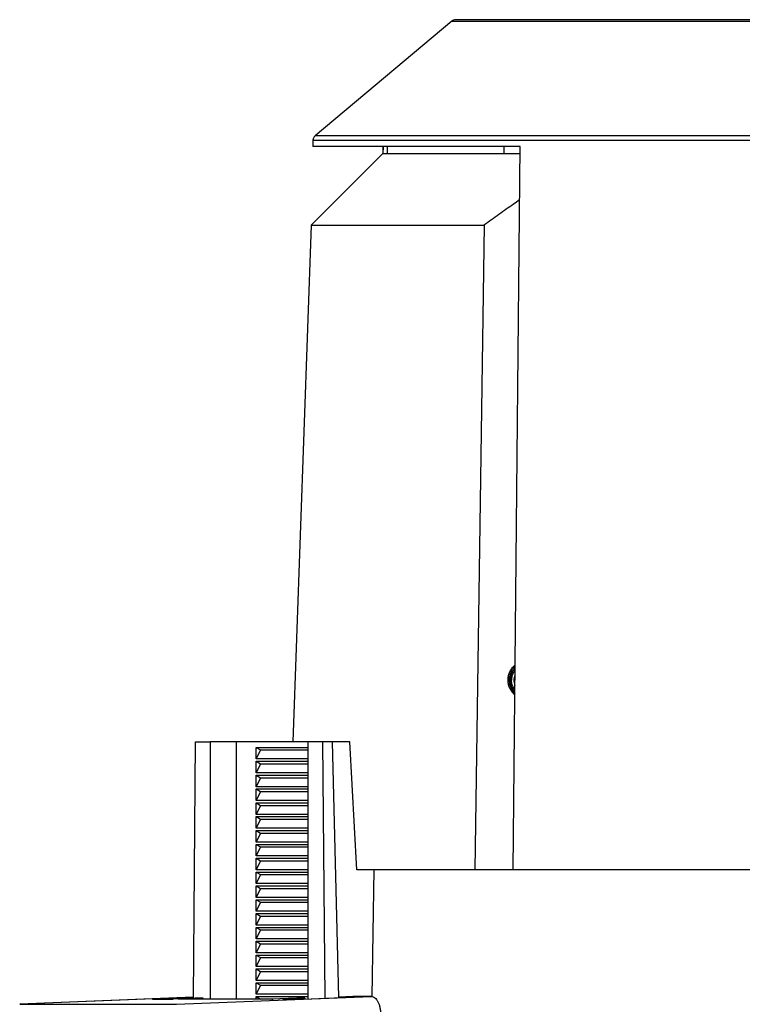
# Model space of a CAD drawing. Header units: millimetres. Extents: x 226 to 954, y 75 to 822.
# Tile 52 of 130: x 234 to 297, y 444 to 529. Entities that reach past the tile are written whole.
import ezdxf

# ---------------------------------------------------------------- set-up
doc = ezdxf.new("R2010")
doc.units = ezdxf.units.MM

msp = doc.modelspace()

# ---------------------------------------------------------------- linework, layer by layer
at = {"color": 179, "linetype": 'Continuous', "lineweight": 25}
for p, q in [((271.633, 528.893), (264.984, 523.314)), ((264.984, 523.314), (259.76, 518.93)), ((259.581, 518.56), (259.567, 518.01)), ((265.629, 517.41), (259.412, 511.193)), ((265.645, 518.01), (265.629, 517.41)), ((265.66, 518.01), (265.645, 517.41)), ((266.045, 517.41), (266.06, 518.01)), ((276.946, 455.31), (277.546, 518.01)), ((259.412, 511.193), (257.848, 466.41)), ((274.421, 511.193), (273.621, 455.31)), ((276.65, 471.362), (276.647, 471.383)), ((276.704, 471.212), (276.65, 471.362)), ((276.702, 471.752), (276.802, 471.752)), ((276.907, 470.815), (276.819, 470.961)), ((276.894, 470.829), (277.092, 470.599)), ((249.207, 444.164), (249.401, 466.41)), ((249.401, 466.41), (250.66, 466.41)), ((250.66, 466.41), (250.66, 444.084)), ((252.911, 466.41), (250.66, 466.41)), ((252.911, 466.41), (252.911, 444.084)), ((259.136, 466.41), (252.911, 466.41)), ((259.16, 444.11), (259.16, 466.41)), ((260.418, 466.41), (259.16, 466.41)), ((260.418, 466.41), (260.612, 444.168)), ((261.284, 466.41), (260.418, 466.41)), ((261.813, 444.217), (261.284, 466.41)), ((262.793, 466.41), (261.308, 466.41)), ((263.394, 455.31), (262.793, 466.41)), ((254.661, 465.91), (259.16, 465.91)), ((254.661, 464.91), (254.661, 465.91)), ((254.661, 465.91), (255.02, 465.69)), ((255.02, 465.69), (254.661, 464.91)), ((255.02, 465.69), (259.16, 465.69)), ((259.16, 464.91), (254.661, 464.91)), ((254.661, 464.71), (259.16, 464.71)), ((254.661, 463.71), (254.661, 464.71)), ((254.661, 464.71), (255.02, 464.49)), ((255.02, 464.49), (254.661, 463.71)), ((255.02, 464.49), (259.16, 464.49)), ((259.16, 463.71), (254.661, 463.71)), ((254.661, 463.51), (259.16, 463.51)), ((254.661, 462.51), (254.661, 463.51)), ((254.661, 463.51), (255.02, 463.29)), ((255.02, 463.29), (254.661, 462.51)), ((255.02, 463.29), (259.16, 463.29)), ((259.16, 462.51), (254.661, 462.51)), ((254.661, 462.31), (259.16, 462.31)), ((254.661, 461.31), (254.661, 462.31)), ((254.661, 462.31), (255.02, 462.09)), ((255.02, 462.09), (254.661, 461.31)), ((255.02, 462.09), (259.16, 462.09)), ((259.16, 461.31), (254.661, 461.31)), ((254.661, 461.11), (259.16, 461.11)), ((254.661, 460.11), (254.661, 461.11)), ((254.661, 461.11), (255.02, 460.89)), ((255.02, 460.89), (254.661, 460.11)), ((255.02, 460.89), (259.16, 460.89)), ((259.16, 460.11), (254.661, 460.11)), ((254.661, 459.91), (259.16, 459.91)), ((254.661, 458.91), (254.661, 459.91)), ((254.661, 459.91), (255.02, 459.69)), ((255.02, 459.69), (254.661, 458.91)), ((255.02, 459.69), (259.16, 459.69)), ((259.16, 458.91), (254.661, 458.91)), ((254.661, 458.71), (259.16, 458.71)), ((254.661, 457.71), (254.661, 458.71)), ((254.661, 458.71), (255.02, 458.49)), ((255.02, 458.49), (254.661, 457.71)), ((255.02, 458.49), (259.16, 458.49)), ((259.16, 457.71), (254.661, 457.71)), ((254.661, 457.51), (259.16, 457.51)), ((254.661, 456.51), (254.661, 457.51)), ((254.661, 457.51), (255.02, 457.29)), ((255.02, 457.29), (254.661, 456.51)), ((255.02, 457.29), (259.16, 457.29)), ((259.16, 456.51), (254.661, 456.51)), ((254.661, 456.31), (259.16, 456.31)), ((254.661, 455.31), (254.661, 456.31)), ((254.661, 456.31), (255.02, 456.09)), ((255.02, 456.09), (254.661, 455.31)), ((255.02, 456.09), (259.16, 456.09)), ((259.16, 455.31), (254.661, 455.31)), ((254.661, 455.11), (259.16, 455.11)), ((254.661, 454.11), (254.661, 455.11)), ((254.661, 455.11), (255.02, 454.89)), ((264.882, 455.31), (263.394, 455.31)), ((264.731, 444.303), (264.884, 455.31)), ((255.02, 454.89), (254.661, 454.11)), ((255.02, 454.89), (259.16, 454.89)), ((259.16, 454.11), (254.661, 454.11)), ((254.661, 453.91), (259.16, 453.91)), ((254.661, 452.91), (254.661, 453.91)), ((254.661, 453.91), (255.02, 453.69)), ((255.02, 453.69), (254.661, 452.91)), ((255.02, 453.69), (259.16, 453.69)), ((259.16, 452.91), (254.661, 452.91)), ((254.661, 452.71), (259.16, 452.71)), ((254.661, 451.71), (254.661, 452.71)), ((254.661, 452.71), (255.02, 452.49)), ((255.02, 452.49), (254.661, 451.71)), ((255.02, 452.49), (259.16, 452.49)), ((259.16, 451.71), (254.661, 451.71)), ((254.661, 451.51), (259.16, 451.51)), ((254.661, 450.51), (254.661, 451.51)), ((254.661, 451.51), (255.02, 451.29)), ((255.02, 451.29), (254.661, 450.51)), ((255.02, 451.29), (259.16, 451.29)), ((259.16, 450.51), (254.661, 450.51)), ((254.661, 450.31), (259.16, 450.31)), ((254.661, 449.31), (254.661, 450.31)), ((254.661, 450.31), (255.02, 450.09)), ((255.02, 450.09), (254.661, 449.31)), ((255.02, 450.09), (259.16, 450.09)), ((259.16, 449.31), (254.661, 449.31)), ((254.661, 449.11), (259.16, 449.11)), ((254.661, 448.11), (254.661, 449.11)), ((254.661, 449.11), (255.02, 448.89)), ((255.02, 448.89), (254.661, 448.11)), ((255.02, 448.89), (259.16, 448.89)), ((259.16, 448.11), (254.661, 448.11)), ((254.661, 447.91), (259.16, 447.91)), ((254.661, 446.91), (254.661, 447.91)), ((254.661, 447.91), (255.02, 447.69)), ((255.02, 447.69), (254.661, 446.91)), ((255.02, 447.69), (259.16, 447.69)), ((259.16, 446.91), (254.661, 446.91)), ((254.661, 446.71), (259.16, 446.71)), ((254.661, 445.71), (254.661, 446.71)), ((254.661, 446.71), (255.02, 446.49)), ((255.02, 446.49), (254.661, 445.71)), ((255.02, 446.49), (259.16, 446.49)), ((259.16, 445.71), (254.661, 445.71)), ((254.661, 445.51), (259.16, 445.51)), ((254.661, 444.51), (254.661, 445.51)), ((254.661, 445.51), (255.02, 445.29)), ((255.02, 445.29), (254.661, 444.51)), ((255.02, 445.29), (259.16, 445.29)), ((245.749, 444.108), (234.145, 443.64)), ((249.208, 444.237), (245.665, 444.094)), ((245.665, 444.094), (247.465, 444.094)), ((249.37, 444.171), (247.465, 444.094)), ((247.758, 443.64), (264.642, 444.321)), ((247.929, 444.084), (250.061, 444.171)), ((255.982, 444.084), (247.929, 444.084)), ((250.061, 444.171), (249.37, 444.171)), ((250.062, 444.084), (250.061, 444.171)), ((259.16, 444.51), (254.661, 444.51)), ((254.661, 444.31), (259.16, 444.31)), ((254.661, 444.084), (254.661, 444.31)), ((254.661, 444.31), (255.02, 444.09)), ((258.179, 444.171), (255.982, 444.084)), ((256.005, 444.09), (256.136, 444.09)), ((256.965, 444.094), (258.87, 444.171)), ((256.965, 444.094), (258.765, 444.094)), ((258.87, 444.171), (258.179, 444.171)), ((258.765, 444.094), (262.747, 444.255)), ((258.87, 444.171), (258.871, 444.09)), ((263.042, 444.321), (261.812, 444.271)), ((262.747, 444.255), (261.812, 444.255)), ((264.642, 444.321), (263.042, 444.321)), ((234.158, 443.64), (247.758, 443.64))]:
    msp.add_line(p, q, dxfattribs=at)
at = {"color": 8, "linetype": 'Continuous', "lineweight": 25}
for p, q in [((276.157, 517.41), (276.169, 518.01)), ((276.894, 470.829), (276.816, 470.774)), ((249.208, 444.247), (234.158, 443.64)), ((234.158, 443.64), (234.145, 443.638))]:
    msp.add_line(p, q, dxfattribs=at)
at = {"color": 179, "linetype": 'Continuous', "lineweight": 25}
for points, knots in [([(271.954, 529.01), (271.896, 529.005), (271.778, 528.994), (271.681, 528.927), (271.633, 528.893)], [0, 0, 0, 0, 0.500009, 1, 1, 1, 1]), ([(310.855, 529.01), (309.58, 529.01), (307.388, 529.01), (304.737, 529.01), (302.373, 529.01), (300.002, 529.01), (297.668, 529.01), (295.358, 529.01), (293.494, 529.01), (291.648, 529.01), (290.259, 529.01), (288.873, 529.01), (287.106, 529.01), (285.426, 529.01), (283.842, 529.01), (282.67, 529.01), (281.531, 529.01), (280.429, 529.01), (279.371, 529.01), (278.362, 529.01), (277.408, 529.01), (276.515, 529.01), (275.687, 529.01), (274.931, 529.01), (274.25, 529.01), (273.481, 529.01), (272.896, 529.01), (272.48, 529.01), (272.246, 529.01), (272.079, 529.01), (271.974, 529.01), (271.961, 529.01), (271.954, 529.01)], [0, 0, 0, 0, 0.06257, 0.107647, 0.131251, 0.180673, 0.227546, 0.251924, 0.302601, 0.328432, 0.354888, 0.381969, 0.409671, 0.461611, 0.488328, 0.51553, 0.543204, 0.571337, 0.599912, 0.62891, 0.658309, 0.688087, 0.718216, 0.74867, 0.779418, 0.810428, 0.867847, 0.894141, 0.920526, 0.946979, 0.973478, 1, 1, 1, 1]), ([(259.763, 518.927), (259.739, 518.907), (259.676, 518.855), (259.618, 518.747), (259.585, 518.641), (259.584, 518.581), (259.584, 518.56)], [0, 0, 0, 0, 0.2229565, 0.57558, 0.8514958, 1, 1, 1, 1]), ([(277.546, 518.01), (277.082, 518.01), (276.155, 518.01), (274.82, 518.01), (273.529, 518.01), (272.286, 518.01), (271.094, 518.01), (269.953, 518.01), (268.865, 518.01), (267.832, 518.01), (266.854, 518.01), (265.934, 518.01), (265.071, 518.01), (264.268, 518.01), (263.525, 518.01), (262.844, 518.01), (262.225, 518.01), (261.668, 518.01), (261.176, 518.01), (260.748, 518.01), (260.384, 518.01), (260.087, 518.01), (259.854, 518.01), (259.689, 518.01), (259.586, 518.01), (259.573, 518.01), (259.567, 518.01)], [0, 0, 0, 0, 0.041667, 0.083333, 0.125, 0.166667, 0.208333, 0.25, 0.291667, 0.333333, 0.375, 0.416667, 0.458333, 0.5, 0.541667, 0.583333, 0.625, 0.666667, 0.708333, 0.75, 0.791667, 0.833333, 0.875, 0.916667, 0.958333, 1, 1, 1, 1]), ([(265.645, 517.41), (265.671, 517.41), (265.724, 517.41), (265.916, 517.41), (266.191, 517.41), (266.556, 517.41), (267.16, 517.41), (267.938, 517.41), (268.885, 517.41), (269.679, 517.41), (270.554, 517.41), (271.51, 517.41), (272.543, 517.41), (273.653, 517.41), (274.835, 517.41), (276.096, 517.41), (277, 517.41), (277.502, 517.41), (277.54, 517.41)], [0, 0, 0, 0, 0.06218, 0.12436, 0.18654, 0.24872, 0.310901, 0.435261, 0.497441, 0.559621, 0.621801, 0.683981, 0.746161, 0.808342, 0.870522, 0.932702, 0.994882, 1, 1, 1, 1]), ([(277.502, 513.381), (277.328, 513.261), (276.728, 512.845), (275.701, 512.117), (274.851, 511.503), (274.421, 511.193)], [0, 0, 0, 0, 0.168042, 0.57902, 1, 1, 1, 1]), ([(259.412, 511.193), (259.419, 511.193), (259.432, 511.193), (259.539, 511.193), (259.71, 511.193), (259.951, 511.193), (260.38, 511.193), (260.984, 511.193), (261.782, 511.193), (262.495, 511.193), (263.257, 511.193), (264.052, 511.193), (264.865, 511.193), (266.032, 511.193), (267.318, 511.193), (268.784, 511.193), (270.029, 511.193), (271.418, 511.193), (272.875, 511.193), (273.906, 511.193), (274.421, 511.193)], [0, 0, 0, 0, 0.0466671, 0.0933342, 0.1400013, 0.1866684, 0.2333356, 0.335002, 0.3900013, 0.4450007, 0.5, 0.5466671, 0.5933342, 0.6400013, 0.7333356, 0.7800027, 0.835002, 0.8900013, 0.9450007, 1, 1, 1, 1]), ([(276.502, 471.752), (276.508, 471.863), (276.521, 472.086), (276.621, 472.407), (276.78, 472.701), (276.949, 472.92), (277.076, 473.019), (277.116, 473.05)], [0, 0, 0, 0, 0.2246553, 0.4493079, 0.6739347, 0.89854, 1, 1, 1, 1]), ([(277.115, 472.918), (277.092, 472.9), (277.041, 472.859), (276.976, 472.782), (276.909, 472.697), (276.84, 472.596), (276.77, 472.472), (276.71, 472.338), (276.659, 472.187), (276.622, 472.027), (276.603, 471.862), (276.6, 471.703), (276.611, 471.554), (276.648, 471.345), (276.728, 471.095), (276.84, 470.916), (276.894, 470.829)], [0, 0, 0, 0, 0.038075, 0.084195, 0.131254, 0.179262, 0.244192, 0.316379, 0.372092, 0.452789, 0.531557, 0.589771, 0.6615, 0.726726, 0.867089, 1, 1, 1, 1]), ([(276.702, 471.752), (276.707, 471.85), (276.718, 472.047), (276.808, 472.329), (276.937, 472.58), (277.058, 472.717), (277.113, 472.779)], [0, 0, 0, 0, 0.259615, 0.519228, 0.778844, 1, 1, 1, 1]), ([(277.112, 472.62), (277.086, 472.591), (277.001, 472.492), (276.902, 472.29), (276.817, 472.027), (276.807, 471.844), (276.802, 471.752)], [0, 0, 0, 0, 0.1244593, 0.4163044, 0.7081553, 1, 1, 1, 1]), ([(277.108, 472.24), (277.103, 472.23), (277.06, 472.152), (277.017, 471.987), (277.007, 471.83), (277.002, 471.752)], [0, 0, 0, 0, 0.064145, 0.532076, 1, 1, 1, 1]), ([(277.091, 470.475), (277.06, 470.499), (276.941, 470.592), (276.78, 470.804), (276.621, 471.097), (276.521, 471.419), (276.508, 471.641), (276.502, 471.752)], [0, 0, 0, 0, 0.081724, 0.311262, 0.540825, 0.770406, 1, 1, 1, 1]), ([(277.094, 470.749), (277.045, 470.804), (276.931, 470.933), (276.808, 471.175), (276.718, 471.457), (276.707, 471.654), (276.702, 471.752)], [0, 0, 0, 0, 0.199508, 0.466334, 0.733169, 1, 1, 1, 1]), ([(277.095, 470.904), (277.076, 470.927), (276.996, 471.02), (276.902, 471.214), (276.817, 471.477), (276.807, 471.66), (276.802, 471.752)], [0, 0, 0, 0, 0.099656, 0.399773, 0.699882, 1, 1, 1, 1]), ([(277.002, 471.752), (277.007, 471.674), (277.018, 471.518), (277.058, 471.358), (277.097, 471.285), (277.099, 471.282)], [0, 0, 0, 0, 0.486771, 0.973532, 1, 1, 1, 1]), ([(356.826, 455.31), (356.656, 455.31), (356.317, 455.31), (355.798, 455.31), (355.271, 455.31), (354.737, 455.31), (354.014, 455.31), (353.274, 455.31), (351.931, 455.31), (350.128, 455.31), (347.596, 455.31), (344.952, 455.31), (342.203, 455.31), (339.359, 455.31), (335.451, 455.31), (330.368, 455.31), (324.031, 455.31), (315.367, 455.31), (306.539, 455.31), (297.87, 455.31), (291.528, 455.31), (286.438, 455.31), (282.523, 455.31), (279.673, 455.31), (276.919, 455.31), (274.268, 455.31), (271.729, 455.31), (269.794, 455.31), (268.396, 455.31), (267.484, 455.31), (266.595, 455.31), (265.725, 455.31), (265.164, 455.31), (264.884, 455.31)], [0, 0, 0, 0, 0.0076, 0.015197, 0.022791, 0.030383, 0.037976, 0.053168, 0.06077, 0.092083, 0.123397, 0.154711, 0.186025, 0.217339, 0.248653, 0.311256, 0.37386, 0.436464, 0.561671, 0.624275, 0.686879, 0.749482, 0.780796, 0.81211, 0.843424, 0.874738, 0.906052, 0.937366, 0.949899, 0.962422, 0.974943, 0.987467, 1, 1, 1, 1]), ([(264.642, 444.321), (264.694, 444.315), (264.799, 444.303), (264.952, 444.208), (265.093, 444.06), (265.218, 443.86), (265.322, 443.616), (265.4, 443.337), (265.452, 443.035), (265.461, 442.826), (265.466, 442.721)], [0, 0, 0, 0, 0.125, 0.250001, 0.375001, 0.5, 0.625002, 0.75, 0.875, 1, 1, 1, 1])]:
    msp.add_open_spline(points, degree=3, knots=knots, dxfattribs=at)
at = {"color": 8, "linetype": 'Continuous', "lineweight": 25}
for points, knots in [([(271.633, 528.893), (271.64, 528.893), (271.653, 528.893), (271.758, 528.893), (271.927, 528.893), (272.163, 528.893), (272.464, 528.893), (272.828, 528.893), (273.255, 528.893), (273.742, 528.893), (274.286, 528.893), (274.885, 528.893), (275.536, 528.893), (276.282, 528.893), (277.132, 528.893), (278.094, 528.893), (279.111, 528.893), (280.178, 528.893), (281.288, 528.893), (282.437, 528.893), (283.619, 528.893), (285.216, 528.893), (287.356, 528.893), (289.64, 528.893), (291.566, 528.893), (293.435, 528.893), (295.306, 528.893), (297.167, 528.893), (298.523, 528.893), (299.917, 528.893), (301.347, 528.893), (303.268, 528.893), (305.587, 528.893), (308.271, 528.893), (310.012, 528.893), (310.855, 528.893)], [0, 0, 0, 0, 0.026522, 0.053021, 0.079474, 0.105858, 0.132152, 0.158333, 0.184381, 0.210273, 0.235992, 0.261517, 0.286831, 0.311916, 0.341694, 0.371093, 0.400091, 0.428665, 0.456798, 0.484473, 0.511675, 0.538391, 0.590331, 0.646086, 0.672994, 0.699254, 0.749399, 0.773314, 0.796621, 0.819328, 0.844414, 0.86875, 0.915241, 0.958941, 1, 1, 1, 1]), ([(259.581, 518.56), (259.59, 518.56), (259.607, 518.56), (259.745, 518.56), (259.965, 518.56), (260.274, 518.56), (260.667, 518.56), (261.144, 518.56), (261.702, 518.56), (262.338, 518.56), (263.049, 518.56), (263.832, 518.56), (264.683, 518.56), (265.599, 518.56), (266.574, 518.56), (267.606, 518.56), (268.69, 518.56), (269.822, 518.56), (270.996, 518.56), (272.21, 518.56), (273.458, 518.56), (274.737, 518.56), (276.042, 518.56), (277.799, 518.56), (280.14, 518.56), (283.111, 518.56), (285.728, 518.56), (287.819, 518.56), (289.453, 518.56), (291.169, 518.56), (293.529, 518.56), (296.445, 518.56), (299.895, 518.56), (303.717, 518.56), (307.36, 518.56), (309.889, 518.56), (310.855, 518.56)], [0, 0, 0, 0, 0.026522, 0.05302, 0.079473, 0.105857, 0.132151, 0.158331, 0.184378, 0.210271, 0.235989, 0.261514, 0.286828, 0.311913, 0.336753, 0.361334, 0.385641, 0.409661, 0.433384, 0.456797, 0.479892, 0.50266, 0.525093, 0.547187, 0.590331, 0.636973, 0.681821, 0.703569, 0.724869, 0.7494, 0.773315, 0.819328, 0.863749, 0.905806, 0.964005, 1, 1, 1, 1]), ([(276.607, 471.752), (276.617, 471.752), (276.638, 471.752), (276.665, 471.752), (276.694, 471.752), (276.698, 471.752), (276.702, 471.752)], [0, 0, 0, 0, 0.16206, 0.380949, 0.596539, 1, 1, 1, 1])]:
    msp.add_open_spline(points, degree=3, knots=knots, dxfattribs=at)
for points in [[(259.804, 518.93), (259.774, 518.93), (259.76, 518.93), (259.76, 518.93)], [(259.937, 518.93), (259.878, 518.93), (259.834, 518.93), (259.804, 518.93)], [(260.157, 518.93), (260.069, 518.93), (259.996, 518.93), (259.937, 518.93)], [(260.464, 518.93), (260.348, 518.93), (260.245, 518.93), (260.157, 518.93)], [(260.857, 518.93), (260.712, 518.93), (260.581, 518.93), (260.464, 518.93)], [(261.332, 518.93), (261.159, 518.93), (261.001, 518.93), (260.857, 518.93)], [(261.888, 518.93), (261.689, 518.93), (261.503, 518.93), (261.332, 518.93)], [(262.522, 518.93), (262.297, 518.93), (262.086, 518.93), (261.888, 518.93)], [(263.23, 518.93), (262.981, 518.93), (262.745, 518.93), (262.522, 518.93)], [(264.01, 518.93), (263.738, 518.93), (263.478, 518.93), (263.23, 518.93)], [(264.859, 518.93), (264.564, 518.93), (264.281, 518.93), (264.01, 518.93)], [(265.771, 518.93), (265.455, 518.93), (265.151, 518.93), (264.859, 518.93)], [(266.743, 518.93), (266.408, 518.93), (266.084, 518.93), (265.771, 518.93)], [(267.771, 518.93), (267.418, 518.93), (267.075, 518.93), (266.743, 518.93)], [(268.851, 518.93), (268.481, 518.93), (268.121, 518.93), (267.771, 518.93)], [(269.979, 518.93), (269.593, 518.93), (269.217, 518.93), (268.851, 518.93)], [(271.149, 518.93), (270.75, 518.93), (270.359, 518.93), (269.979, 518.93)], [(272.358, 518.93), (271.947, 518.93), (271.543, 518.93), (271.149, 518.93)], [(273.602, 518.93), (273.179, 518.93), (272.765, 518.93), (272.358, 518.93)], [(274.877, 518.93), (274.444, 518.93), (274.019, 518.93), (273.602, 518.93)], [(276.177, 518.93), (275.736, 518.93), (275.303, 518.93), (274.877, 518.93)], [(277.5, 518.93), (277.052, 518.93), (276.611, 518.93), (276.177, 518.93)], [(278.841, 518.93), (278.388, 518.93), (277.941, 518.93), (277.5, 518.93)], [(280.198, 518.93), (279.74, 518.93), (279.288, 518.93), (278.841, 518.93)], [(281.642, 518.93), (281.155, 518.93), (280.673, 518.93), (280.198, 518.93)], [(283.096, 518.93), (282.606, 518.93), (282.121, 518.93), (281.642, 518.93)], [(284.554, 518.93), (284.063, 518.93), (283.577, 518.93), (283.096, 518.93)], [(286.014, 518.93), (285.523, 518.93), (285.036, 518.93), (284.554, 518.93)], [(287.473, 518.93), (286.982, 518.93), (286.496, 518.93), (286.014, 518.93)], [(289.015, 518.93), (288.497, 518.93), (287.982, 518.93), (287.473, 518.93)], [(290.549, 518.93), (290.034, 518.93), (289.522, 518.93), (289.015, 518.93)], [(292.071, 518.93), (291.561, 518.93), (291.053, 518.93), (290.549, 518.93)], [(293.581, 518.93), (293.075, 518.93), (292.571, 518.93), (292.071, 518.93)], [(295.073, 518.93), (294.573, 518.93), (294.076, 518.93), (293.581, 518.93)], [(296.548, 518.93), (296.054, 518.93), (295.563, 518.93), (295.073, 518.93)], [(298.26, 518.93), (297.687, 518.93), (297.116, 518.93), (296.548, 518.93)]]:
    msp.add_open_spline(points, degree=3, dxfattribs=at)

doc.saveas('drawing.dxf')
